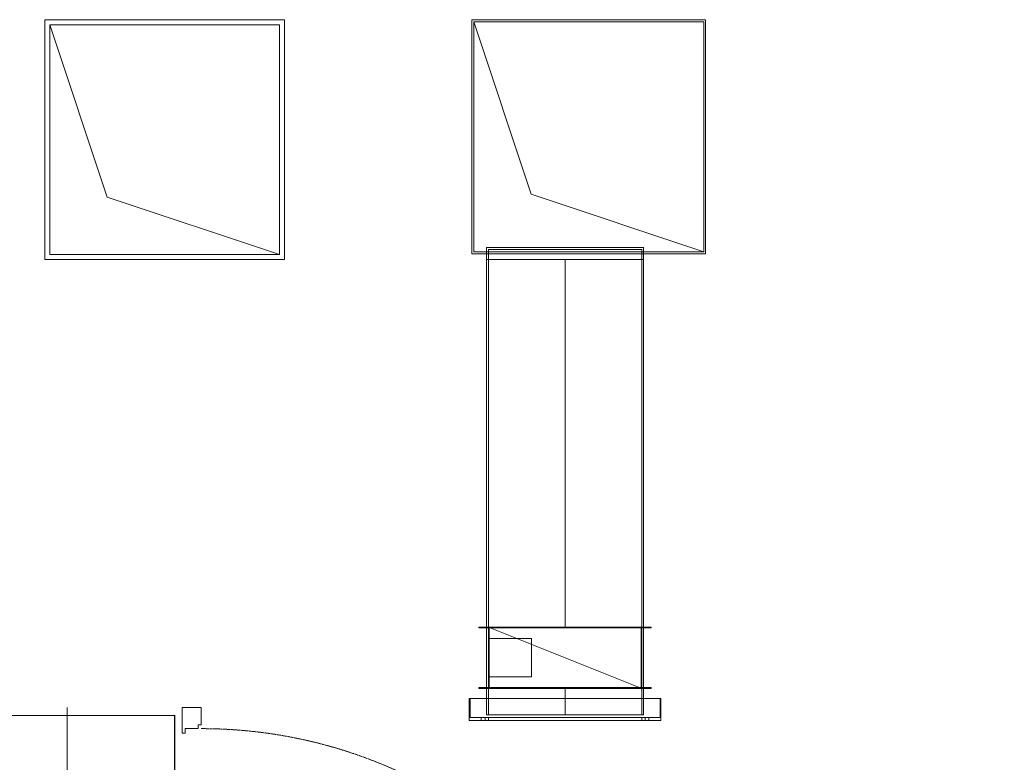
# Model space of a CAD drawing. Header units: millimetres. Extents: x -521669 to 178656, y -69521 to 433382.
# Tile 49 of 256: x -500840 to -498270, y 412556 to 414494. Entities that reach past the tile are written whole.
import ezdxf
from ezdxf import colors
from ezdxf.entities.mleader import LeaderData, LeaderLine
from ezdxf.math import Vec2, Vec3

# ---------------------------------------------------------------- set-up
doc = ezdxf.new("R2010")
doc.units = ezdxf.units.MM
doc.linetypes.add('-D1-02х01', pattern=[3, 2, -1])
doc.linetypes.add('DASHDOT', pattern=[25.4, 12.7, -6.35, 0, -6.35])
doc.layers.get('Defpoints').update_dxf_attribs({"color": 31})
for name, color, linetype, lineweight in [('A-DOOR', 7, 'Continuous', 5), ('dim_razv', 93, 'DASHDOT', 9), ('S-STRS', 7, 'Continuous', 5)]:
    doc.layers.add(name, color=color, linetype=linetype, lineweight=lineweight)
doc.layers.add('PDF5_Geometry', color=7, linetype='Continuous', true_color=0xaaaaaa)
doc.styles.add('In tre', font='isocpeur.ttf', dxfattribs={"width": 0.8, "oblique": 10})

# ---------------------------------------------------------------- blocks, each defined once
blk = doc.blocks.new('A_DOR_Door - INT_1_Single_50_1350Wx2100H_ЛК-5718319-50_AS_M_L33')
at = {"layer": 'A-DOOR'}
for p, q in [((-675, 100), (-608, 100)), ((-675, 50), (-675, 100)), ((-620, 92), (-620, 58)), ((-608, 92), (-620, 92)), ((-608, 100), (-608, 92)), ((608, 100), (675, 100)), ((608, 92), (608, 100)), ((620, 92), (608, 92)), ((620, 58), (620, 92)), ((675, 100), (675, 50)), ((-630, 58), (-630, 50)), ((-620, 58), (-630, 58)), ((630, 58), (620, 58)), ((630, 50), (630, 58)), ((-630, 50), (-675, 50)), ((-620, 50), (-620, -1190)), ((-610, 50), (-620, 50)), ((-620, 50), (-620, -40)), ((-610, 35), (-610, 50)), ((-570, 35), (-610, 35)), ((-570, -40), (-570, 35)), ((675, 50), (630, 50)), ((-620, -40), (-620, -1100)), ((-570, -1100), (-570, -40)), ((-620, -1100), (-620, -1190)), ((-570, -1175), (-570, -1100)), ((-610, -1190), (-610, -1175)), ((-610, -1175), (-570, -1175)), ((-620, -1190), (-610, -1190))]:
    blk.add_line(p, q, dxfattribs=at)
at = {"layer": 'A-DOOR', "linetype": '-D1-02х01'}
blk.add_arc((-620, 50), 1240, 270, 0, dxfattribs=at)
blk = doc.blocks.new('hjhjggy666')
at = {"layer": 'Defpoints'}
blk.add_lwpolyline([(11200, 1732.3), (13160, 1732), (13160, 1559.7), (18660, 1559.9), (18660, 0), (15240, 0), (15240, 0), (14190, 0), (14190, 0), (6030, 0)], dxfattribs=at)
at = {"layer": 'S-STRS'}
blk.add_line((18380, 1580), (18380, 0), dxfattribs=at)
at = {"layer": 'A-DOOR', "color": 8, "true_color": 0x7f7f7f, "rotation": 90}
blk.add_blockref('A_DOR_Door - INT_1_Single_50_1350Wx2100H_ЛК-5718319-50_AS_M_L33', (18780, 905), dxfattribs=at)
blk = doc.blocks.new('ftfyjjj')
at = {"layer": 'PDF5_Geometry', "color": 3, "lineweight": 18, "true_color": 0x00ff00}
for points in [[(24841.7, 11544.7), (24841.7, 10918.7), (25467.7, 10918.7), (25467.7, 11544.7)], [(24841.7, 11544.7), (25467.7, 11544.7), (25467.7, 10918.7), (24841.7, 10918.7)], [(25956.8, 11544.2), (26566.8, 11544.2), (26566.8, 10934.2), (25956.8, 10934.2)], [(26566.9, 11544.2), (25956.9, 11544.2), (25956.9, 10934.2), (26566.9, 10934.2)], [(24854.7, 10931.7), (25454.7, 10931.7), (25004.7, 11081.7), (24854.7, 11531.7)], [(26561.9, 11539.2), (26561.9, 10939.2), (26111.9, 11089.2), (25961.9, 11539.2)], [(25995, 10919.2), (25995, 10950.3)], [(25995, 10950.3), (26405, 10950.3)], [(26000, 10945.3), (26400, 10945.3)], [(26400, 10919.2), (26400, 10945.3), (26400, 10919.2), (26000, 10919.2), (26000, 10945.3), (26000, 10919.2)], [(26405, 10919.2), (26405, 10950.3)], [(26405, 10919.2), (25995, 10919.2)], [(25995, 9960), (25995, 10919.2)], [(26000, 10919.2), (26400, 10919.2)], [(26000, 9960), (26000, 10919.2)], [(26400, 9960), (26400, 10919.2)], [(26425, 9958), (25975, 9958), (25975, 9960), (25975, 9958), (26425, 9958), (26425, 9960), (25975, 9960), (26425, 9960)], [(25995, 9960), (26405, 9960)], [(26405, 9960), (25995, 9960)], [(25999.9, 9800), (25999.9, 9960)], [(26000, 9960), (26400, 9960)], [(26400, 9802), (26000, 9802), (26000, 9958), (26000, 9802), (26400, 9802), (26400, 9958)], [(26000, 9958), (26400, 9958)], [(26000.1, 9800), (26000.1, 9960)], [(26398.5, 9960), (26001.5, 9960), (26001.5, 9800), (26001.5, 9960), (26398.5, 9960), (26398.5, 9800)], [(26399.9, 9800), (26399.9, 9960)], [(26400.1, 9800), (26400.1, 9960)], [(26405, 9800), (26405, 9960)], [(26002, 9830), (26002, 9930)], [(26002, 9930), (26112, 9930)], [(26112, 9830), (26112, 9930)], [(26425, 9800), (25975, 9800), (25975, 9802), (25975, 9800), (26425, 9800), (26425, 9802)], [(25975, 9802), (26425, 9802)], [(25995, 9800), (26405, 9800)], [(25995, 9800), (25995, 9731)], [(25999.9, 9800), (26000.1, 9800)], [(26400, 9800), (26000, 9800)], [(26001.5, 9800), (26398.5, 9800)], [(26399.9, 9800), (26400.1, 9800)], [(26400, 9800), (26400, 9731)], [(26405, 9800), (26405, 9731)], [(26450, 9716), (25950, 9716), (25950, 9774), (25950, 9716), (26450, 9716), (26450, 9774)], [(25950, 9774), (26450, 9774)], [(25952, 9774), (25952, 9724), (25952, 9774), (26448, 9774), (26448, 9724), (26448, 9774)], [(25952, 9724), (26448, 9724)], [(25981, 9716), (25981, 9724)], [(25991, 9724), (25990.8, 9724), (25990.3, 9724), (25989.5, 9724), (25988.5, 9724), (25987.3, 9724), (25986, 9724), (25984.7, 9724), (25983.5, 9724), (25982.5, 9724), (25981.7, 9724), (25981.2, 9724), (25981, 9724), (25981.2, 9724), (25981.7, 9724), (25982.5, 9724), (25983.5, 9724), (25984.7, 9724), (25986, 9724), (25987.3, 9724), (25988.5, 9724), (25989.5, 9724), (25990.3, 9724), (25990.8, 9724)], [(25991, 9724), (25991, 9716)], [(25995, 9731), (26405, 9731)], [(26400, 9731), (26000, 9731)], [(26000, 9724), (26000, 9716), (26000, 9724), (26400, 9724), (26400, 9716), (26400, 9724)], [(26409, 9716), (26409, 9724)], [(26419, 9724), (26418.8, 9724), (26418.3, 9724), (26417.5, 9724), (26416.5, 9724), (26415.3, 9724), (26414, 9724), (26412.7, 9724), (26411.5, 9724), (26410.5, 9724), (26409.7, 9724), (26409.2, 9724), (26409, 9724), (26409.2, 9724), (26409.7, 9724), (26410.5, 9724), (26411.5, 9724), (26412.7, 9724), (26414, 9724), (26415.3, 9724), (26416.5, 9724), (26417.5, 9724), (26418.3, 9724), (26418.8, 9724)], [(26419, 9724), (26419, 9716)], [(25981, 9716), (25981.2, 9716), (25981.7, 9716), (25982.5, 9716), (25983.5, 9716), (25984.7, 9716), (25986, 9716), (25987.3, 9716), (25988.5, 9716), (25989.5, 9716), (25990.3, 9716), (25990.8, 9716), (25991, 9716), (25990.8, 9716), (25990.3, 9716), (25989.5, 9716), (25988.5, 9716), (25987.3, 9716), (25986, 9716), (25984.7, 9716), (25983.5, 9716), (25982.5, 9716), (25981.7, 9716), (25981.2, 9716)], [(26000, 9716), (26400, 9716)], [(26409, 9716), (26409.2, 9716), (26409.7, 9716), (26410.5, 9716), (26411.5, 9716), (26412.7, 9716), (26414, 9716), (26415.3, 9716), (26416.5, 9716), (26417.5, 9716), (26418.3, 9716), (26418.8, 9716), (26419, 9716), (26418.8, 9716), (26418.3, 9716), (26417.5, 9716), (26416.5, 9716), (26415.3, 9716), (26414, 9716), (26412.7, 9716), (26411.5, 9716), (26410.5, 9716), (26409.7, 9716), (26409.2, 9716)]]:
    blk.add_lwpolyline(points, close=True, dxfattribs=at)
for points in [[(25956.8, 11544.2), (25956.9, 11544.2)], [(26566.9, 11544.2), (26566.8, 11544.2)], [(25454.7, 10931.7), (25454.7, 11531.7), (24854.7, 11531.7)], [(26561.9, 10939.2), (25961.9, 10939.2), (25961.9, 11539.2)], [(25956.9, 10934.2), (25956.8, 10934.2)], [(26566.9, 10934.2), (26566.8, 10934.2)], [(25995, 10919.2), (26405, 10919.2)], [(26405, 10919.2), (25995, 10919.2)], [(26200, 9960), (26200, 10919.2)], [(26405, 9960), (26405, 10919.2)], [(26405, 10919.2), (26405, 9960)], [(25995, 9800), (25995, 9960)], [(25995, 9960), (25995, 9800)], [(26000.1, 9960), (25999.9, 9960)], [(26000, 9800), (26000, 9960)], [(26000, 9960), (26000, 9800)], [(26000, 9800), (26000, 9960)], [(26000, 9960), (26400, 9960)], [(26400, 9800), (26000, 9960)], [(26000, 9960), (26000, 9800)], [(26000, 9800), (26000, 9960)], [(26000, 9960), (26400, 9800)], [(26000, 9800), (26000, 9960)], [(26000, 9960), (26400, 9960)], [(26400, 9800), (26000, 9960)], [(26000, 9960), (26000, 9800)], [(26000, 9800), (26000, 9960)], [(26000, 9960), (26400, 9800)], [(26400.1, 9960), (26399.9, 9960)], [(26400, 9800), (26400, 9960)], [(26400, 9960), (26400, 9800)], [(26400, 9960), (26400, 9800)], [(26400, 9960), (26400, 9800)], [(26002, 9830), (26112, 9830)], [(26112, 9830), (26002, 9830)], [(25995, 9800), (26405, 9800)], [(26405, 9800), (25995, 9800)], [(26000, 9731), (26000, 9800)], [(26000, 9731), (26000, 9800)], [(26400, 9800), (26000, 9800)], [(26000, 9800), (26400, 9800)], [(26400, 9800), (26000, 9800)], [(26400, 9800), (26000, 9800)], [(26000, 9800), (26400, 9800)], [(26400, 9800), (26000, 9800)], [(26200, 9800), (26200, 9731)], [(25991, 9724), (25990.8, 9724), (25990.3, 9724), (25989.5, 9724), (25988.5, 9724), (25987.3, 9724), (25986, 9724), (25984.7, 9724), (25983.5, 9724), (25982.5, 9724), (25981.7, 9724), (25981.2, 9724), (25981, 9724)], [(25981, 9724), (25981.2, 9724), (25981.7, 9724), (25982.5, 9724), (25983.5, 9724), (25984.7, 9724), (25986, 9724), (25987.3, 9724), (25988.5, 9724), (25989.5, 9724), (25990.3, 9724), (25990.8, 9724), (25991, 9724)], [(26419, 9724), (26418.8, 9724), (26418.3, 9724), (26417.5, 9724), (26416.5, 9724), (26415.3, 9724), (26414, 9724), (26412.7, 9724), (26411.5, 9724), (26410.5, 9724), (26409.7, 9724), (26409.2, 9724), (26409, 9724)], [(26409, 9724), (26409.2, 9724), (26409.7, 9724), (26410.5, 9724), (26411.5, 9724), (26412.7, 9724), (26414, 9724), (26415.3, 9724), (26416.5, 9724), (26417.5, 9724), (26418.3, 9724), (26418.8, 9724), (26419, 9724)], [(25981, 9716), (25981.2, 9716), (25981.7, 9716), (25982.5, 9716), (25983.5, 9716), (25984.7, 9716), (25986, 9716), (25987.3, 9716), (25988.5, 9716), (25989.5, 9716), (25990.3, 9716), (25990.8, 9716), (25991, 9716)], [(25991, 9716), (25990.8, 9716), (25990.3, 9716), (25989.5, 9716), (25988.5, 9716), (25987.3, 9716), (25986, 9716), (25984.7, 9716), (25983.5, 9716), (25982.5, 9716), (25981.7, 9716), (25981.2, 9716), (25981, 9716)], [(26409, 9716), (26409.2, 9716), (26409.7, 9716), (26410.5, 9716), (26411.5, 9716), (26412.7, 9716), (26414, 9716), (26415.3, 9716), (26416.5, 9716), (26417.5, 9716), (26418.3, 9716), (26418.8, 9716), (26419, 9716)], [(26419, 9716), (26418.8, 9716), (26418.3, 9716), (26417.5, 9716), (26416.5, 9716), (26415.3, 9716), (26414, 9716), (26412.7, 9716), (26411.5, 9716), (26410.5, 9716), (26409.7, 9716), (26409.2, 9716), (26409, 9716)]]:
    blk.add_lwpolyline(points, dxfattribs=at)

msp = doc.modelspace()

# ---------------------------------------------------------------- block references
for name, p in [('ftfyjjj', (-525616.356126, 402948.950929)), ('hjhjggy666', (-519096.356126, 411118.950929))]:
    msp.add_blockref(name, p)

# ---------------------------------------------------------------- leaders
at = {"layer": 'dim_razv', "color": 0, "linetype": 'ByBlock'}
ml = msp.add_multileader_mtext('Standard', dxfattribs=at)
ml.set_content('Окраска запотолочного пространства в белый цвет RAL9016', style='In tre')
ml.set_leader_properties()
ml.build(insert=Vec2(0, 0))
ml.multileader.update_dxf_attribs({"text_left_attachment_type": 6, "text_right_attachment_type": 6, "dogleg_length": 1, "arrow_head_size": 0, "scale": 50})
ctx = ml.context
ctx.base_point, ctx.scale, ctx.char_height, ctx.arrow_head_size, ctx.landing_gap_size, ctx.plane_origin = Vec3(-367167.078131, 413010.706498), 50, 150, 0, 4.5, Vec3(-369056.179915, 409320.128888)
ctx.left_attachment, ctx.right_attachment, ctx.text_align_type = 6, 6, 2
notes = []
notes.append((ctx, [(0, (1, 1, 0), (-364171.629083, 413010.706498), (-1, 0), 50, [(0, [(-363881.28357, 411320.737713)], 0, [])])]))
ctx.mtext.insert, ctx.mtext.width, ctx.mtext.alignment, ctx.mtext.flow_direction = Vec3(-364226.129083, 413190.706498), 3148.85192292, 3, 5
for ctx, leaders in notes:
    for number, flags, end, landing, length, lines in leaders:
        leader = LeaderData()
        leader.index, (leader.has_last_leader_line, leader.has_dogleg_vector, leader.attachment_direction) = number, flags
        leader.last_leader_point, leader.dogleg_vector, leader.dogleg_length = Vec3(end), Vec3(landing), length
        for number, points, colour, breaks in lines:
            line = LeaderLine()
            line.index, line.vertices, line.color, line.breaks = number, Vec3.list(points), colors.encode_raw_color(colour), breaks
            leader.lines.append(line)
        ctx.leaders.append(leader)

doc.saveas('drawing.dxf')
